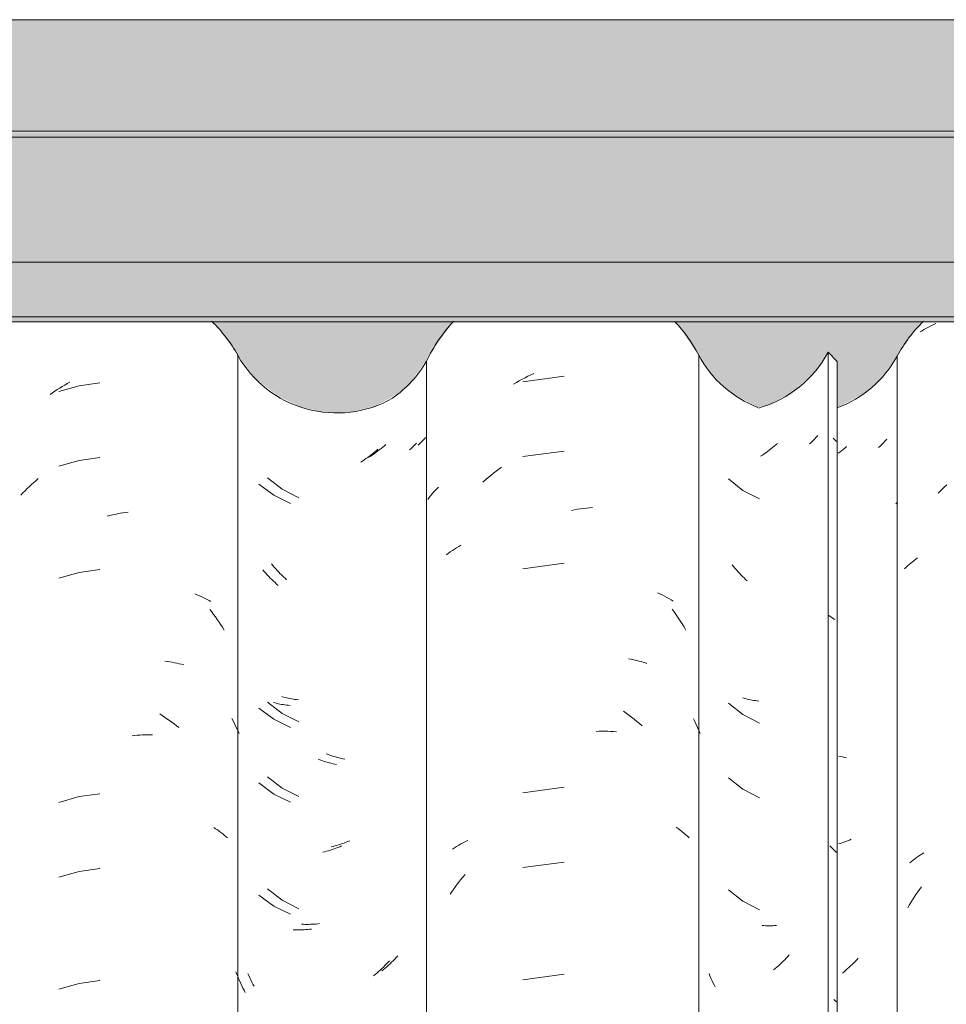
# Model space of a CAD drawing. Header units: metres. Extents: x -27.3 to 21, y -0.3 to 10.3.
# Tile 128 of 237: x 11.429 to 11.803, y 3.873 to 4.27. Entities that reach past the tile are written whole.
import ezdxf

# ---------------------------------------------------------------- set-up
doc = ezdxf.new("R2010")
doc.units = ezdxf.units.M
for name, color, linetype, lineweight in [('A-GLAZ-CWMG', 7, 'Continuous', 5), ('A-ROOF', 7, 'Continuous', 5), ('A-ROOF-OTLN', 7, 'Continuous', 5), ('A-ROOF-PATT', 7, 'Continuous', 5), ('A-WALL-PATT', 7, 'Continuous', 5)]:
    doc.layers.add(name, color=color, linetype=linetype, lineweight=lineweight)

# ---------------------------------------------------------------- blocks, each defined once
blk = doc.blocks.new('FP_67-FACHADA 03')
at = {"layer": 'A-GLAZ-CWMG', "color": 9, "true_color": 0xc0c0c0}
for p, q in [((16.65508, 4.12263), (16.65609, 4.12322)), ((16.65609, 4.12322), (16.6571, 4.12378)), ((16.66928, 4.12354), (16.6609, 4.12236)), ((16.64916, 4.11876), (16.65013, 4.11945)), ((16.65013, 4.11945), (16.6511, 4.12012)), ((16.6511, 4.12012), (16.65209, 4.12077)), ((16.65209, 4.12077), (16.65308, 4.12141)), ((16.6609, 4.12236), (16.65278, 4.12002)), ((16.65308, 4.12141), (16.65407, 4.12203)), ((16.65407, 4.12203), (16.65508, 4.12263)), ((16.6609, 4.09222), (16.65278, 4.08987)), ((16.66928, 4.0934), (16.6609, 4.09222)), ((16.64172, 4.08251), (16.64261, 4.08333)), ((16.64261, 4.08333), (16.64352, 4.08414)), ((16.64352, 4.08414), (16.64444, 4.08493)), ((16.63822, 4.07907), (16.63908, 4.07995)), ((16.63908, 4.07995), (16.63995, 4.08082)), ((16.63995, 4.08082), (16.64083, 4.08167)), ((16.64083, 4.08167), (16.64172, 4.08251)), ((16.63738, 4.07817), (16.63822, 4.07907)), ((16.67858, 4.07106), (16.67963, 4.07123)), ((16.67963, 4.07123), (16.68068, 4.07138)), ((16.67223, 4.06966), (16.67329, 4.06994)), ((16.67329, 4.06994), (16.67435, 4.0702)), ((16.67435, 4.0702), (16.67541, 4.07044)), ((16.67541, 4.07044), (16.67646, 4.07067)), ((16.67646, 4.07067), (16.67752, 4.07087)), ((16.67752, 4.07087), (16.67858, 4.07106)), ((16.66928, 4.04818), (16.6609, 4.047)), ((16.6609, 4.047), (16.65278, 4.04466)), ((16.70755, 4.03839), (16.70841, 4.03805)), ((16.70841, 4.03805), (16.70926, 4.03769)), ((16.70926, 4.03769), (16.7101, 4.03732)), ((16.7101, 4.03732), (16.71092, 4.03694)), ((16.71092, 4.03694), (16.71174, 4.03654)), ((16.71174, 4.03654), (16.71254, 4.03612)), ((16.71254, 4.03612), (16.71333, 4.0357)), ((16.71333, 4.0357), (16.7141, 4.03525)), ((16.71363, 4.03205), (16.7144, 4.03107)), ((16.7144, 4.03107), (16.71516, 4.03007)), ((16.71516, 4.03007), (16.71591, 4.02906)), ((16.71591, 4.02906), (16.71664, 4.02803)), ((16.71664, 4.02803), (16.71736, 4.02699)), ((16.71736, 4.02699), (16.71806, 4.02594)), ((16.71806, 4.02594), (16.71875, 4.02488)), ((16.71875, 4.02488), (16.71942, 4.0238)), ((16.6955, 4.01122), (16.69648, 4.0111)), ((16.69648, 4.0111), (16.69745, 4.01095)), ((16.69745, 4.01095), (16.69841, 4.01079)), ((16.69841, 4.01079), (16.69937, 4.01061)), ((16.69937, 4.01061), (16.70031, 4.01041)), ((16.70031, 4.01041), (16.70125, 4.01019)), ((16.70125, 4.01019), (16.70218, 4.00996)), ((16.70218, 4.00996), (16.7031, 4.00972)), ((16.69341, 3.98994), (16.6944, 3.98931)), ((16.6944, 3.98931), (16.69538, 3.98866)), ((16.69538, 3.98866), (16.69636, 3.988)), ((16.69636, 3.988), (16.69734, 3.98732)), ((16.72257, 3.98812), (16.72318, 3.98693)), ((16.69734, 3.98732), (16.6983, 3.98662)), ((16.6983, 3.98662), (16.69926, 3.9859)), ((16.69926, 3.9859), (16.70021, 3.98517)), ((16.70021, 3.98517), (16.70114, 3.98442)), ((16.72318, 3.98693), (16.72377, 3.98573)), ((16.72377, 3.98573), (16.72434, 3.98451)), ((16.72434, 3.98451), (16.7249, 3.98329)), ((16.68226, 3.98115), (16.68331, 3.98125)), ((16.68331, 3.98125), (16.68435, 3.98133)), ((16.68435, 3.98133), (16.68539, 3.9814)), ((16.68539, 3.9814), (16.68642, 3.98145)), ((16.68642, 3.98145), (16.68745, 3.98148)), ((16.68745, 3.98148), (16.68848, 3.98149)), ((16.68848, 3.98149), (16.6895, 3.98149)), ((16.6895, 3.98149), (16.69052, 3.98146)), ((16.7249, 3.98329), (16.72544, 3.98205)), ((16.6609, 3.95658), (16.65278, 3.95423)), ((16.66928, 3.95776), (16.6609, 3.95658)), ((16.71525, 3.94413), (16.71599, 3.94366)), ((16.71599, 3.94366), (16.71672, 3.94317)), ((16.71672, 3.94317), (16.71744, 3.94267)), ((16.71744, 3.94267), (16.71814, 3.94215)), ((16.71814, 3.94215), (16.71883, 3.94162)), ((16.71883, 3.94162), (16.7195, 3.94109)), ((16.7195, 3.94109), (16.72016, 3.94054)), ((16.72016, 3.94054), (16.7208, 3.93998)), ((16.6609, 3.92643), (16.65278, 3.92409)), ((16.66928, 3.92761), (16.6609, 3.92643)), ((16.6609, 3.88122), (16.65278, 3.87887)), ((16.66928, 3.8824), (16.6609, 3.88122))]:
    blk.add_line(p, q, dxfattribs=at)
blk = doc.blocks.new('FP_68-FACHADA 03')
at = {"layer": 'A-GLAZ-CWMG', "color": 9, "true_color": 0xc0c0c0}
for p, q in [((16.79857, 4.09923), (16.79812, 4.09881)), ((16.79902, 4.09965), (16.79857, 4.09923)), ((16.79945, 4.10009), (16.79902, 4.09965)), ((16.79987, 4.10053), (16.79945, 4.10009)), ((16.80027, 4.10098), (16.79987, 4.10053)), ((16.80066, 4.10144), (16.80027, 4.10098)), ((16.78066, 4.09542), (16.77997, 4.09492)), ((16.78135, 4.09593), (16.78066, 4.09542)), ((16.78204, 4.09645), (16.78135, 4.09593)), ((16.78272, 4.09698), (16.78204, 4.09645)), ((16.78339, 4.09753), (16.78272, 4.09698)), ((16.78406, 4.09809), (16.78339, 4.09753)), ((16.78472, 4.09866), (16.78406, 4.09809)), ((16.79812, 4.09881), (16.79765, 4.0984)), ((16.77856, 4.09397), (16.77785, 4.09351)), ((16.77927, 4.09444), (16.77856, 4.09397)), ((16.77997, 4.09492), (16.77927, 4.09444)), ((16.73693, 4.08513), (16.74287, 4.08058)), ((16.74287, 4.08058), (16.74955, 4.07718)), ((16.73906, 4.04979), (16.73848, 4.05048)), ((16.73964, 4.04911), (16.73906, 4.04979)), ((16.74024, 4.04844), (16.73964, 4.04911)), ((16.74084, 4.04779), (16.74024, 4.04844)), ((16.74146, 4.04714), (16.74084, 4.04779)), ((16.74208, 4.0465), (16.74146, 4.04714)), ((16.74271, 4.04588), (16.74208, 4.0465)), ((16.74334, 4.04527), (16.74271, 4.04588)), ((16.74399, 4.04467), (16.74334, 4.04527)), ((16.74464, 4.04408), (16.74399, 4.04467)), ((16.74334, 3.99675), (16.7427, 3.99693)), ((16.74398, 3.99658), (16.74334, 3.99675)), ((16.74463, 3.99642), (16.74398, 3.99658)), ((16.74529, 3.99628), (16.74463, 3.99642)), ((16.74595, 3.99614), (16.74529, 3.99628)), ((16.74662, 3.99602), (16.74595, 3.99614)), ((16.7473, 3.99591), (16.74662, 3.99602)), ((16.74798, 3.99581), (16.7473, 3.99591)), ((16.74867, 3.99573), (16.74798, 3.99581)), ((16.73693, 3.9947), (16.74287, 3.99015)), ((16.74936, 3.99566), (16.74867, 3.99573)), ((16.74287, 3.99015), (16.74955, 3.98675)), ((16.76136, 3.9736), (16.76062, 3.97389)), ((16.76211, 3.97333), (16.76136, 3.9736)), ((16.76286, 3.97307), (16.76211, 3.97333)), ((16.76362, 3.97283), (16.76286, 3.97307)), ((16.76437, 3.97259), (16.76362, 3.97283)), ((16.76512, 3.97238), (16.76437, 3.97259)), ((16.76587, 3.97217), (16.76512, 3.97238)), ((16.76662, 3.97198), (16.76587, 3.97217)), ((16.76737, 3.97181), (16.76662, 3.97198)), ((16.76812, 3.97164), (16.76737, 3.97181)), ((16.73693, 3.96455), (16.74287, 3.96001)), ((16.74287, 3.96001), (16.74955, 3.95661)), ((16.76335, 3.9365), (16.7626, 3.93632)), ((16.7641, 3.9367), (16.76335, 3.9365)), ((16.76485, 3.93691), (16.7641, 3.9367)), ((16.7656, 3.93713), (16.76485, 3.93691)), ((16.76636, 3.93737), (16.7656, 3.93713)), ((16.76711, 3.93762), (16.76636, 3.93737)), ((16.76786, 3.93788), (16.76711, 3.93762)), ((16.76861, 3.93816), (16.76786, 3.93788)), ((16.76935, 3.93845), (16.76861, 3.93816)), ((16.7701, 3.93875), (16.76935, 3.93845)), ((16.73693, 3.91934), (16.74287, 3.91479)), ((16.74287, 3.91479), (16.74955, 3.91139)), ((16.75139, 3.90509), (16.75069, 3.90512)), ((16.75211, 3.90507), (16.75139, 3.90509)), ((16.75282, 3.90506), (16.75211, 3.90507)), ((16.75354, 3.90506), (16.75282, 3.90506)), ((16.75427, 3.90508), (16.75354, 3.90506)), ((16.755, 3.90511), (16.75427, 3.90508)), ((16.75573, 3.90515), (16.755, 3.90511)), ((16.75646, 3.9052), (16.75573, 3.90515)), ((16.7572, 3.90527), (16.75646, 3.9052)), ((16.75794, 3.90536), (16.7572, 3.90527)), ((16.78572, 3.88856), (16.78507, 3.88797)), ((16.78636, 3.88916), (16.78572, 3.88856)), ((16.787, 3.88977), (16.78636, 3.88916)), ((16.78763, 3.89039), (16.787, 3.88977)), ((16.78825, 3.89103), (16.78763, 3.89039)), ((16.78886, 3.89168), (16.78825, 3.89103)), ((16.78947, 3.89233), (16.78886, 3.89168)), ((16.72941, 3.8844), (16.72904, 3.88528)), ((16.78375, 3.88683), (16.78308, 3.88627)), ((16.78441, 3.88739), (16.78375, 3.88683)), ((16.78507, 3.88797), (16.78441, 3.88739)), ((16.7298, 3.88353), (16.72941, 3.8844)), ((16.73021, 3.88266), (16.7298, 3.88353)), ((16.73062, 3.8818), (16.73021, 3.88266)), ((16.73105, 3.88095), (16.73062, 3.8818)), ((16.73148, 3.88011), (16.73105, 3.88095))]:
    blk.add_line(p, q, dxfattribs=at)
blk = doc.blocks.new('FP_70-FACHADA 03')
at = {"layer": 'A-GLAZ-CWMG', "color": 9, "true_color": 0xc0c0c0}
for p, q in [((16.94273, 4.09906), (16.94207, 4.09848)), ((16.9561, 4.09926), (16.95563, 4.09885)), ((16.95655, 4.09967), (16.9561, 4.09926)), ((16.95699, 4.1001), (16.95655, 4.09967)), ((16.95741, 4.10053), (16.95699, 4.1001)), ((16.95783, 4.10097), (16.95741, 4.10053)), ((16.95823, 4.10141), (16.95783, 4.10097)), ((16.95862, 4.10187), (16.95823, 4.10141)), ((16.95899, 4.10233), (16.95862, 4.10187)), ((16.93799, 4.09529), (16.93729, 4.09481)), ((16.93868, 4.09579), (16.93799, 4.09529)), ((16.93937, 4.09631), (16.93868, 4.09579)), ((16.94006, 4.09683), (16.93937, 4.09631)), ((16.94073, 4.09737), (16.94006, 4.09683)), ((16.94141, 4.09792), (16.94073, 4.09737)), ((16.94207, 4.09848), (16.94141, 4.09792)), ((16.93658, 4.09433), (16.93587, 4.09387)), ((16.93729, 4.09481), (16.93658, 4.09433)), ((16.94747, 3.89275), (16.94686, 3.89209)), ((16.94373, 3.88896), (16.94308, 3.88837)), ((16.94437, 3.88956), (16.94373, 3.88896)), ((16.94501, 3.89018), (16.94437, 3.88956)), ((16.94563, 3.89081), (16.94501, 3.89018)), ((16.94625, 3.89144), (16.94563, 3.89081)), ((16.94686, 3.89209), (16.94625, 3.89144)), ((16.94176, 3.88722), (16.94109, 3.88666)), ((16.94243, 3.88779), (16.94176, 3.88722)), ((16.94308, 3.88837), (16.94243, 3.88779))]:
    blk.add_line(p, q, dxfattribs=at)
blk = doc.blocks.new('Rectangular Mullion - Telha Fibrocimento - Ondulada-V57-FACHADA 03')
at = {"layer": 'A-GLAZ-CWMG', "true_color": 0xc0c0c0}
h = blk.add_hatch(dxfattribs=at)
h.set_pattern_fill('FP_8', color=9, style=0, pattern_type=2)
h.set_pattern_definition([(315.081, (25.504, -5.855), (0.2861737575, -0.270297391), [0.01667, -0.28643, 0.01667, -1.903]), (315.081, (25.504, -5.855), (0.2861737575, -0.270297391), [-0.31978, -0.28643, 0.01667, -0.58954, -1.01]), (315.081, (25.504, -5.855), (0.2861737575, -0.270297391), [-1.212, 0.01667, -0.28643, 0.01667, -0.69057]), (315.081, (25.504, -5.855), (0.2861737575, -0.270297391), [-1.532, -0.1854, 0.01667, -0.4885]), (126.286, (25.611, -5.954), (-0.205045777, 0.24913451), [0.00997, -0.17136, 0.00997, -1.138]), (126.286, (25.611, -5.954), (-0.205045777, 0.24913451), [-0.19131, -0.17136, 0.00997, -0.35269, -0.60444]), (126.286, (25.611, -5.954), (-0.205045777, 0.24913451), [-0.72533, 0.00997, -0.17136, 0.00997, -0.41314]), (126.286, (25.611, -5.954), (-0.205045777, 0.24913451), [-0.91664, -0.11092, 0.00997, -0.29225]), (147.695, (25.647, -5.96), (-0.081132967, 0.021153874), [0.00698, -0.11998, 0.00698, -0.79715]), (147.695, (25.647, -5.96), (-0.081132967, 0.021153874), [-0.13395, -0.11998, 0.00698, -0.24695, -0.42323]), (147.695, (25.647, -5.96), (-0.081132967, 0.021153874), [-0.50787, 0.00698, -0.11998, 0.00698, -0.28928]), (147.695, (25.647, -5.96), (-0.081132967, 0.021153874), [-0.64182, -0.07766, 0.00698, -0.20463])])
h.paths.add_polyline_path([(16.96682, 2.77693), (16.96644, 4.13255), (16.96314, 4.13584), (16.96314, 2.78059), (16.96674, 2.77701)])
at = {"layer": 'A-GLAZ-CWMG'}
for p, q in [((16.96314, 4.13584), (16.96682, 4.13218)), ((16.96314, 2.78059), (16.96314, 4.13584)), ((16.72493, 2.77941), (16.72493, 4.13466)), ((16.96682, 2.77693), (16.96682, 4.13218))]:
    blk.add_line(p, q, dxfattribs=at)
for centre, major_axis, start_param, end_param in [((16.67342, 4.10682), (0.05869, 0), 0.500225, 0.798474), ((16.92257, 4.15699), (0.04586, 0), 4.987949, 5.798286), ((16.76485, 4.15645), (0.0456, 0), 3.645908, 5.230042)]:
    blk.add_ellipse(centre, major_axis=major_axis, ratio=0.988936, start_param=start_param, end_param=end_param, dxfattribs=at)
for name in ['FP_67-FACHADA 03', 'FP_68-FACHADA 03', 'FP_70-FACHADA 03']:
    blk.add_blockref(name, (0, 0), dxfattribs=at)
blk = doc.blocks.new('FP_76-FACHADA 03')
at = {"layer": 'A-GLAZ-CWMG', "color": 9, "true_color": 0xc0c0c0}
for p, q in [((16.79699, 4.09922), (16.79663, 4.09881)), ((16.78006, 4.09555), (16.77939, 4.095)), ((16.78073, 4.09611), (16.78006, 4.09555)), ((16.78139, 4.09669), (16.78073, 4.09611)), ((16.79469, 4.09687), (16.79427, 4.09651)), ((16.7951, 4.09725), (16.79469, 4.09687)), ((16.7955, 4.09763), (16.7951, 4.09725)), ((16.79589, 4.09801), (16.7955, 4.09763)), ((16.79627, 4.09841), (16.79589, 4.09801)), ((16.79663, 4.09881), (16.79627, 4.09841)), ((16.77524, 4.09195), (16.77453, 4.09149)), ((16.77594, 4.09243), (16.77524, 4.09195)), ((16.77664, 4.09292), (16.77594, 4.09243)), ((16.77734, 4.09342), (16.77664, 4.09292)), ((16.77803, 4.09393), (16.77734, 4.09342)), ((16.77871, 4.09446), (16.77803, 4.09393)), ((16.77939, 4.095), (16.77871, 4.09446)), ((16.73347, 4.08268), (16.73947, 4.07821)), ((16.73947, 4.07821), (16.74619, 4.07489)), ((16.73562, 4.04737), (16.73503, 4.04805)), ((16.73621, 4.0467), (16.73562, 4.04737)), ((16.73681, 4.04604), (16.73621, 4.0467)), ((16.73742, 4.04539), (16.73681, 4.04604)), ((16.73804, 4.04475), (16.73742, 4.04539)), ((16.73867, 4.04413), (16.73804, 4.04475)), ((16.7393, 4.04351), (16.73867, 4.04413)), ((16.73995, 4.04291), (16.7393, 4.04351)), ((16.74059, 4.04231), (16.73995, 4.04291)), ((16.74125, 4.04173), (16.74059, 4.04231)), ((16.73347, 3.99225), (16.73947, 3.98778)), ((16.73994, 3.99439), (16.7393, 3.99456)), ((16.74059, 3.99423), (16.73994, 3.99439)), ((16.74125, 3.99408), (16.74059, 3.99423)), ((16.74191, 3.99394), (16.74125, 3.99408)), ((16.74258, 3.99381), (16.74191, 3.99394)), ((16.74325, 3.9937), (16.74258, 3.99381)), ((16.74393, 3.9936), (16.74325, 3.9937)), ((16.74462, 3.99351), (16.74393, 3.9936)), ((16.74531, 3.99343), (16.74462, 3.99351)), ((16.74601, 3.99336), (16.74531, 3.99343)), ((16.73947, 3.98778), (16.74619, 3.98446)), ((16.75805, 3.97144), (16.7573, 3.97172)), ((16.7588, 3.97117), (16.75805, 3.97144)), ((16.75955, 3.97092), (16.7588, 3.97117)), ((16.7603, 3.97068), (16.75955, 3.97092)), ((16.76106, 3.97046), (16.7603, 3.97068)), ((16.76181, 3.97025), (16.76106, 3.97046)), ((16.76256, 3.97005), (16.76181, 3.97025)), ((16.76331, 3.96987), (16.76256, 3.97005)), ((16.76406, 3.9697), (16.76331, 3.96987)), ((16.76481, 3.96954), (16.76406, 3.9697)), ((16.73347, 3.96211), (16.73947, 3.95764)), ((16.73947, 3.95764), (16.74619, 3.95432)), ((16.76605, 3.93636), (16.7653, 3.93606)), ((16.76679, 3.93667), (16.76605, 3.93636)), ((16.76004, 3.93436), (16.75929, 3.93417)), ((16.76079, 3.93456), (16.76004, 3.93436)), ((16.76154, 3.93478), (16.76079, 3.93456)), ((16.76229, 3.93501), (16.76154, 3.93478)), ((16.76305, 3.93525), (16.76229, 3.93501)), ((16.7638, 3.93551), (16.76305, 3.93525)), ((16.76455, 3.93578), (16.7638, 3.93551)), ((16.7653, 3.93606), (16.76455, 3.93578)), ((16.73347, 3.9169), (16.73947, 3.91242)), ((16.73947, 3.91242), (16.74619, 3.90911)), ((16.74805, 3.90282), (16.74734, 3.90285)), ((16.74877, 3.90281), (16.74805, 3.90282)), ((16.74948, 3.9028), (16.74877, 3.90281)), ((16.75021, 3.90282), (16.74948, 3.9028)), ((16.75094, 3.90284), (16.75021, 3.90282)), ((16.75167, 3.90288), (16.75094, 3.90284)), ((16.7524, 3.90293), (16.75167, 3.90288)), ((16.75314, 3.90299), (16.7524, 3.90293)), ((16.75388, 3.90307), (16.75314, 3.90299)), ((16.75462, 3.90316), (16.75388, 3.90307)), ((16.7849, 3.88908), (16.78429, 3.88844)), ((16.78552, 3.88973), (16.7849, 3.88908)), ((16.78612, 3.89039), (16.78552, 3.88973)), ((16.72451, 3.8849), (16.72415, 3.88585)), ((16.72489, 3.88396), (16.72451, 3.8849)), ((16.78042, 3.88485), (16.77975, 3.88429)), ((16.78108, 3.88542), (16.78042, 3.88485)), ((16.78174, 3.886), (16.78108, 3.88542)), ((16.78238, 3.88659), (16.78174, 3.886)), ((16.78303, 3.8872), (16.78238, 3.88659)), ((16.78366, 3.88781), (16.78303, 3.8872)), ((16.78429, 3.88844), (16.78366, 3.88781)), ((16.72528, 3.88303), (16.72489, 3.88396)), ((16.72569, 3.8821), (16.72528, 3.88303)), ((16.72611, 3.88118), (16.72569, 3.8821)), ((16.72654, 3.88027), (16.72611, 3.88118)), ((16.72699, 3.87937), (16.72654, 3.88027)), ((16.72745, 3.87847), (16.72699, 3.87937)), ((16.72792, 3.87759), (16.72745, 3.87847))]:
    blk.add_line(p, q, dxfattribs=at)
blk = doc.blocks.new('FP_77-FACHADA 03')
at = {"layer": 'A-GLAZ-CWMG', "color": 9, "true_color": 0xc0c0c0}
for p, q in [((16.84319, 4.12674), (16.84438, 4.1273)), ((16.83622, 4.12293), (16.83737, 4.12363)), ((16.83737, 4.12363), (16.83852, 4.12429)), ((16.83852, 4.12429), (16.83968, 4.12494)), ((16.83968, 4.12494), (16.84084, 4.12556)), ((16.85667, 4.12614), (16.83996, 4.12388)), ((16.84084, 4.12556), (16.84202, 4.12617)), ((16.84202, 4.12617), (16.84319, 4.12674)), ((16.85667, 4.096), (16.83996, 4.09374)), ((16.82805, 4.08703), (16.82913, 4.08788)), ((16.82913, 4.08788), (16.83022, 4.08871)), ((16.83022, 4.08871), (16.83132, 4.08952)), ((16.82386, 4.08343), (16.82489, 4.08436)), ((16.82489, 4.08436), (16.82593, 4.08527)), ((16.82593, 4.08527), (16.82699, 4.08616)), ((16.82699, 4.08616), (16.82805, 4.08703)), ((16.80331, 4.07868), (16.80393, 4.0794)), ((16.80393, 4.0794), (16.80457, 4.0801)), ((16.80457, 4.0801), (16.80523, 4.0808)), ((16.80523, 4.0808), (16.80591, 4.08148)), ((16.80157, 4.07646), (16.80213, 4.07721)), ((16.80213, 4.07721), (16.80271, 4.07795)), ((16.80271, 4.07795), (16.80331, 4.07868)), ((16.85963, 4.07205), (16.86084, 4.07229)), ((16.86084, 4.07229), (16.86204, 4.0725)), ((16.86204, 4.0725), (16.86325, 4.07269)), ((16.86325, 4.07269), (16.86445, 4.07286)), ((16.86445, 4.07286), (16.86564, 4.073)), ((16.86564, 4.073), (16.86684, 4.07313)), ((16.86684, 4.07313), (16.86803, 4.07322)), ((16.80989, 4.05475), (16.81069, 4.05533)), ((16.81069, 4.05533), (16.81151, 4.05591)), ((16.81151, 4.05591), (16.81235, 4.05646)), ((16.81235, 4.05646), (16.8132, 4.05701)), ((16.8132, 4.05701), (16.81407, 4.05753)), ((16.81407, 4.05753), (16.81495, 4.05804)), ((16.80911, 4.05414), (16.80989, 4.05475)), ((16.85667, 4.05078), (16.83996, 4.04853)), ((16.89432, 4.03882), (16.89527, 4.03839)), ((16.89527, 4.03839), (16.8962, 4.03794)), ((16.8962, 4.03794), (16.89712, 4.03747)), ((16.89712, 4.03747), (16.89803, 4.03698)), ((16.89803, 4.03698), (16.89892, 4.03648)), ((16.89892, 4.03648), (16.89979, 4.03596)), ((16.89979, 4.03596), (16.90064, 4.03543)), ((16.90019, 4.03224), (16.90104, 4.03108)), ((16.90104, 4.03108), (16.90187, 4.02991)), ((16.90187, 4.02991), (16.90268, 4.02871)), ((16.90268, 4.02871), (16.90348, 4.02751)), ((16.90348, 4.02751), (16.90426, 4.02628)), ((16.90426, 4.02628), (16.90502, 4.02505)), ((16.90502, 4.02505), (16.90576, 4.02379)), ((16.8826, 4.01222), (16.88369, 4.01201)), ((16.88369, 4.01201), (16.88477, 4.01179)), ((16.88477, 4.01179), (16.88584, 4.01154)), ((16.88584, 4.01154), (16.8869, 4.01127)), ((16.8869, 4.01127), (16.88795, 4.01098)), ((16.88795, 4.01098), (16.88898, 4.01067)), ((16.88898, 4.01067), (16.89, 4.01034)), ((16.88055, 3.99105), (16.88166, 3.99027)), ((16.88166, 3.99027), (16.88276, 3.98946)), ((16.88276, 3.98946), (16.88385, 3.98864)), ((16.88385, 3.98864), (16.88493, 3.98779)), ((16.90877, 3.98802), (16.90933, 3.98685)), ((16.88493, 3.98779), (16.886, 3.98693)), ((16.886, 3.98693), (16.88706, 3.98604)), ((16.88706, 3.98604), (16.8881, 3.98513)), ((16.90933, 3.98685), (16.90988, 3.98568)), ((16.90988, 3.98568), (16.91041, 3.98449)), ((16.91041, 3.98449), (16.91093, 3.98329)), ((16.86959, 3.98289), (16.87077, 3.98293)), ((16.87077, 3.98293), (16.87195, 3.98296)), ((16.87195, 3.98296), (16.87312, 3.98295)), ((16.87312, 3.98295), (16.87428, 3.98293)), ((16.87428, 3.98293), (16.87543, 3.98289)), ((16.87543, 3.98289), (16.87658, 3.98282)), ((16.87658, 3.98282), (16.87772, 3.98273)), ((16.91093, 3.98329), (16.91143, 3.98209)), ((16.85667, 3.96036), (16.83996, 3.9581)), ((16.90175, 3.94426), (16.90256, 3.94369)), ((16.90256, 3.94369), (16.90336, 3.9431)), ((16.90336, 3.9431), (16.90414, 3.94249)), ((16.90414, 3.94249), (16.90491, 3.94187)), ((16.90491, 3.94187), (16.90565, 3.94124)), ((16.90565, 3.94124), (16.90637, 3.94059)), ((16.90637, 3.94059), (16.90708, 3.93993)), ((16.81239, 3.93592), (16.81324, 3.93646)), ((16.81324, 3.93646), (16.81411, 3.93698)), ((16.81411, 3.93698), (16.81499, 3.93749)), ((16.81499, 3.93749), (16.81589, 3.93798)), ((16.81589, 3.93798), (16.81681, 3.93845)), ((16.81681, 3.93845), (16.81774, 3.9389)), ((16.81155, 3.93536), (16.81239, 3.93592)), ((16.85667, 3.93021), (16.83996, 3.92796)), ((16.81572, 3.92412), (16.81663, 3.92521)), ((16.81222, 3.91958), (16.81307, 3.92074)), ((16.81307, 3.92074), (16.81394, 3.92188)), ((16.81394, 3.92188), (16.81482, 3.92301)), ((16.81482, 3.92301), (16.81572, 3.92412)), ((16.81057, 3.91722), (16.81139, 3.91841)), ((16.81139, 3.91841), (16.81222, 3.91958)), ((16.85667, 3.885), (16.83996, 3.88274))]:
    blk.add_line(p, q, dxfattribs=at)
blk = doc.blocks.new('FP_78-FACHADA 03')
at = {"layer": 'A-GLAZ-CWMG', "color": 9, "true_color": 0xc0c0c0}
for p, q in [((16.98526, 4.09908), (16.98484, 4.09866)), ((16.98567, 4.0995), (16.98526, 4.09908)), ((16.98607, 4.09994), (16.98567, 4.0995)), ((16.98646, 4.10038), (16.98607, 4.09994)), ((16.98683, 4.10083), (16.98646, 4.10038)), ((16.96783, 4.0956), (16.96714, 4.09508)), ((16.96851, 4.09613), (16.96783, 4.0956)), ((16.96919, 4.09667), (16.96851, 4.09613)), ((16.96986, 4.09722), (16.96919, 4.09667)), ((16.97052, 4.09779), (16.96986, 4.09722)), ((16.98396, 4.09785), (16.9835, 4.09745)), ((16.98441, 4.09825), (16.98396, 4.09785)), ((16.98484, 4.09866), (16.98441, 4.09825)), ((16.92288, 4.08477), (16.92874, 4.08014)), ((16.92874, 4.08014), (16.93537, 4.07666)), ((16.92497, 4.04941), (16.9244, 4.0501)), ((16.92555, 4.04872), (16.92497, 4.04941)), ((16.92614, 4.04804), (16.92555, 4.04872)), ((16.92674, 4.04738), (16.92614, 4.04804)), ((16.92734, 4.04672), (16.92674, 4.04738)), ((16.92796, 4.04608), (16.92734, 4.04672)), ((16.92858, 4.04545), (16.92796, 4.04608)), ((16.92921, 4.04483), (16.92858, 4.04545)), ((16.92985, 4.04422), (16.92921, 4.04483)), ((16.93049, 4.04362), (16.92985, 4.04422)), ((16.92921, 3.99631), (16.92858, 3.9965)), ((16.92984, 3.99613), (16.92921, 3.99631)), ((16.93049, 3.99596), (16.92984, 3.99613)), ((16.93114, 3.99581), (16.93049, 3.99596)), ((16.9318, 3.99567), (16.93114, 3.99581)), ((16.92288, 3.99434), (16.92874, 3.98971)), ((16.93246, 3.99554), (16.9318, 3.99567)), ((16.93313, 3.99542), (16.93246, 3.99554)), ((16.93381, 3.99531), (16.93313, 3.99542)), ((16.93449, 3.99522), (16.93381, 3.99531)), ((16.93518, 3.99514), (16.93449, 3.99522)), ((16.92874, 3.98971), (16.93537, 3.98623)), ((16.92288, 3.9642), (16.92874, 3.95957)), ((16.92874, 3.95957), (16.93537, 3.95609)), ((16.92288, 3.91899), (16.92874, 3.91436)), ((16.92874, 3.91436), (16.93537, 3.91087)), ((16.9372, 3.90455), (16.9365, 3.90459)), ((16.93791, 3.90451), (16.9372, 3.90455)), ((16.93862, 3.9045), (16.93791, 3.90451)), ((16.93934, 3.90449), (16.93862, 3.9045)), ((16.94006, 3.9045), (16.93934, 3.90449)), ((16.94079, 3.90452), (16.94006, 3.9045)), ((16.94152, 3.90455), (16.94079, 3.90452)), ((16.94225, 3.9046), (16.94152, 3.90455)), ((16.97281, 3.88889), (16.97217, 3.88828)), ((16.97344, 3.8895), (16.97281, 3.88889)), ((16.97406, 3.89014), (16.97344, 3.8895)), ((16.97468, 3.89078), (16.97406, 3.89014)), ((16.97528, 3.89143), (16.97468, 3.89078)), ((16.91544, 3.88432), (16.91507, 3.88525)), ((16.96955, 3.88597), (16.96887, 3.88542)), ((16.97021, 3.88653), (16.96955, 3.88597)), ((16.97087, 3.8871), (16.97021, 3.88653)), ((16.97152, 3.88768), (16.97087, 3.8871)), ((16.97217, 3.88828), (16.97152, 3.88768)), ((16.91583, 3.88341), (16.91544, 3.88432)), ((16.91624, 3.8825), (16.91583, 3.88341)), ((16.91666, 3.88161), (16.91624, 3.8825)), ((16.91709, 3.88072), (16.91666, 3.88161)), ((16.91753, 3.87983), (16.91709, 3.88072))]:
    blk.add_line(p, q, dxfattribs=at)
blk = doc.blocks.new('FP_79-FACHADA 03')
at = {"layer": 'A-GLAZ-CWMG', "color": 9, "true_color": 0xc0c0c0}
for p, q in [((17.00415, 4.14627), (17.00496, 4.14668)), ((17.00496, 4.14668), (17.00578, 4.14707)), ((17.00578, 4.14707), (17.00661, 4.14745)), ((17.0003, 4.14403), (17.00105, 4.14451)), ((17.00105, 4.14451), (17.00181, 4.14497)), ((17.00181, 4.14497), (17.00258, 4.14542)), ((17.00258, 4.14542), (17.00336, 4.14585)), ((17.00336, 4.14585), (17.00415, 4.14627)), ((17.00752, 4.07897), (17.00838, 4.07985)), ((17.00838, 4.07985), (17.00924, 4.08072)), ((17.00924, 4.08072), (17.01012, 4.08158)), ((17.01012, 4.08158), (17.01101, 4.08242)), ((16.99079, 4.0751), (16.99114, 4.07554)), ((16.99045, 4.07466), (16.99079, 4.0751)), ((16.99712, 4.05131), (16.9978, 4.05184)), ((16.9978, 4.05184), (16.9985, 4.05236)), ((16.9985, 4.05236), (16.99921, 4.05286)), ((16.99393, 4.04848), (16.99454, 4.04907)), ((16.99454, 4.04907), (16.99516, 4.04964)), ((16.99516, 4.04964), (16.9958, 4.05021)), ((16.9958, 4.05021), (16.99645, 4.05076)), ((16.99645, 4.05076), (16.99712, 4.05131)), ((16.99884, 3.93203), (16.99955, 3.93253)), ((16.99955, 3.93253), (17.00028, 3.93302)), ((17.00028, 3.93302), (17.00103, 3.9335)), ((17.00103, 3.9335), (17.00178, 3.93396)), ((16.99611, 3.92991), (16.99677, 3.93046)), ((16.99677, 3.93046), (16.99745, 3.93099)), ((16.99745, 3.93099), (16.99813, 3.93152)), ((16.99813, 3.93152), (16.99884, 3.93203)), ((16.99788, 3.91602), (16.99858, 3.91708)), ((16.99858, 3.91708), (16.99929, 3.91812)), ((16.99929, 3.91812), (17.00001, 3.91915)), ((17.00001, 3.91915), (17.00075, 3.92017)), ((16.99524, 3.91168), (16.99587, 3.91278)), ((16.99587, 3.91278), (16.99653, 3.91387)), ((16.99653, 3.91387), (16.9972, 3.91495)), ((16.9972, 3.91495), (16.99788, 3.91602))]:
    blk.add_line(p, q, dxfattribs=at)
blk = doc.blocks.new('Rectangular Mullion - Telha Fibrocimento - Ondulada-V71-FACHADA 03')
at = {"layer": 'A-GLAZ-CWMG'}
for p, q in [((16.80108, 2.77698), (16.80108, 4.13223)), ((16.91091, 2.77941), (16.91091, 4.13466)), ((16.99097, 2.77902), (16.99097, 4.13427))]:
    blk.add_line(p, q, dxfattribs=at)
for centre, major_axis, start_param, end_param in [((16.8566, 4.10682), (0.06118, 0), 2.382747, 2.708177), ((16.8566, 4.10682), (0.06118, 0), 0.478163, 0.755649), ((17.04305, 4.10682), (0.05902, 0), 2.348581, 2.651943), ((16.76115, 4.1546), (0.04589, 0), 5.32105, 5.767598), ((16.95104, 4.15547), (0.04532, 0), 3.624607, 4.34654), ((16.95104, 4.15547), (0.04532, 0), 5.068474, 5.790408)]:
    blk.add_ellipse(centre, major_axis=major_axis, ratio=0.988936, start_param=start_param, end_param=end_param, dxfattribs=at)
for name in ['FP_79-FACHADA 03', 'FP_77-FACHADA 03', 'FP_76-FACHADA 03', 'FP_78-FACHADA 03']:
    blk.add_blockref(name, (0, 0), dxfattribs=at)
blk = doc.blocks.new('FP_86-FACHADA 03')
at = {"layer": 'A-GLAZ-CWMG', "color": 9, "true_color": 0xc0c0c0}
for p, q in [((16.96815, 3.97277), (16.96736, 3.97297)), ((16.96894, 3.97258), (16.96815, 3.97277)), ((16.96972, 3.97241), (16.96894, 3.97258)), ((16.97051, 3.97225), (16.96972, 3.97241)), ((16.96805, 3.93771), (16.96731, 3.93748)), ((16.96879, 3.93796), (16.96805, 3.93771)), ((16.96953, 3.93822), (16.96879, 3.93796)), ((16.97028, 3.93849), (16.96953, 3.93822)), ((16.97101, 3.93877), (16.97028, 3.93849)), ((16.97175, 3.93907), (16.97101, 3.93877)), ((16.97249, 3.93938), (16.97175, 3.93907))]:
    blk.add_line(p, q, dxfattribs=at)
blk = doc.blocks.new('Rectangular Mullion - Telha Fibrocimento - Ondulada-V85-FACHADA 03')
at = {"layer": 'A-GLAZ-CWMG'}
blk.add_blockref('FP_86-FACHADA 03', (0, 0), dxfattribs=at)
blk = doc.blocks.new('RUFO_1_ - RUFO_1_-1923193-FACHADA 03')
at = {"layer": 'A-ROOF-PATT', "true_color": 0xc0c0c0}
blk.add_hatch(color=9, dxfattribs=at).paths.add_polyline_path([(16.68845, 4.225), (18.06004, 4.225), (18.06004, 4.27), (15.49004, 4.27), (15.49004, 4.225), (16.56519, 4.225)])
at = {"layer": 'A-ROOF'}
for p, q in [((15.49004, 4.27), (18.06004, 4.27)), ((18.06004, 4.225), (15.49004, 4.225))]:
    blk.add_line(p, q, dxfattribs=at)

msp = doc.modelspace()

# ---------------------------------------------------------------- hatches: boundary and pattern name
at = {"layer": 'A-ROOF-PATT', "true_color": 0x919191}
for points in [[(11.60389, 4.22257), (12.86822, 4.22257), (12.86822, 4.22371), (12.86822, 4.22457), (10.2655, 4.22457), (10.26622, 4.22371), (10.26622, 4.22257), (11.48063, 4.22257)], [(11.48063, 4.17214), (12.71739, 4.17214), (12.71939, 4.17416), (12.86822, 4.17446), (12.86822, 4.22257), (10.26622, 4.22257), (10.26622, 4.17416), (10.41505, 4.17416), (10.41705, 4.17214), (11.35737, 4.17214)], [(12.71739, 4.15014), (12.71739, 4.17214), (10.41705, 4.17214), (10.41705, 4.15014), (12.58996, 4.15014)], [(12.59193, 4.14817), (12.71539, 4.14817), (12.71705, 4.15014), (10.41705, 4.15014), (10.41905, 4.14817), (12.58996, 4.14817)]]:
    msp.add_hatch(color=252, dxfattribs=at).paths.add_polyline_path(points)
at = {"layer": 'A-WALL-PATT', "true_color": 0xd6d6d6}
h = msp.add_hatch(color=254, dxfattribs=at)
h.paths.add_polyline_path([(10.45147, 4.10941), (10.46227, 4.11169), (10.4722, 4.11647), (10.48069, 4.12345), (10.48726, 4.13223), (10.49525, 4.14492), (10.49867, 4.14817), (10.42271, 4.14817), (10.42271, 4.11661), (10.4298, 4.11267), (10.44043, 4.10974)])
h.paths.add_polyline_path([(10.64244, 4.11096), (10.65302, 4.11347), (10.66375, 4.11932), (10.67089, 4.12547), (10.68521, 4.14571), (10.68804, 4.14817), (10.58717, 4.14817), (10.58853, 4.14698), (10.60326, 4.1258), (10.61139, 4.11865), (10.62198, 4.11339), (10.63156, 4.11101)])
h.paths.add_polyline_path([(12.48545, 4.11134), (12.49597, 4.11385), (12.50625, 4.11932), (12.51377, 4.12579), (12.5281, 4.14578), (12.53087, 4.14817), (12.42947, 4.14817), (12.43196, 4.14603), (12.44647, 4.12579), (12.45449, 4.11885), (12.4641, 4.11391), (12.47462, 4.11135)])
h.paths.add_polyline_path([(11.55747, 4.11167), (11.56252, 4.11169), (11.5729, 4.11417), (11.58134, 4.11904), (11.58669, 4.12345), (11.59695, 4.1381), (11.60251, 4.14612), (11.60389, 4.14817), (11.50635, 4.14817), (11.50901, 4.14589), (11.52398, 4.1255), (11.53357, 4.11802), (11.54226, 4.11391), (11.55164, 4.11167)])
h.paths.add_polyline_path([(10.99864, 4.11167), (11.00952, 4.11169), (11.0199, 4.11417), (11.02834, 4.11904), (11.03369, 4.12345), (11.04395, 4.1381), (11.04825, 4.14492), (11.05167, 4.14817), (10.95335, 4.14817), (10.95601, 4.14589), (10.97098, 4.1255), (10.98057, 4.11802), (10.98816, 4.11417), (10.99854, 4.11169)])
h.paths.add_polyline_path([(12.10464, 4.11167), (12.11552, 4.11169), (12.1259, 4.11417), (12.13434, 4.11904), (12.13969, 4.12345), (12.14995, 4.1381), (12.15425, 4.14492), (12.15767, 4.14817), (12.05935, 4.14817), (12.06201, 4.14589), (12.07698, 4.1255), (12.08657, 4.11802), (12.09416, 4.11417), (12.10454, 4.11169)])
h.paths.add_polyline_path([(12.65764, 4.11167), (12.66842, 4.11167), (12.6789, 4.11417), (12.68883, 4.11932), (12.69666, 4.126), (12.70909, 4.14311), (12.71174, 4.14589), (12.71174, 4.14817), (12.61235, 4.14817), (12.61501, 4.14589), (12.6294, 4.126), (12.63756, 4.11904), (12.64716, 4.11417)])
h.paths.add_polyline_path([(10.82209, 4.11277), (10.83388, 4.11426), (10.8466, 4.11983), (10.85532, 4.12656), (10.87094, 4.14736), (10.87187, 4.14817), (10.77047, 4.14817), (10.77376, 4.14491), (10.77457, 4.14377), (10.78968, 4.12556), (10.79927, 4.11861), (10.8103, 4.11426), (10.81562, 4.11359)])
h.paths.add_polyline_path([(11.37509, 4.11277), (11.38688, 4.11426), (11.3996, 4.11983), (11.40832, 4.12656), (11.42394, 4.14736), (11.42487, 4.14817), (11.32347, 4.14817), (11.32676, 4.14491), (11.32757, 4.14377), (11.34268, 4.12556), (11.35227, 4.11861), (11.3633, 4.11426), (11.36862, 4.11359)])
h.paths.add_polyline_path([(11.92809, 4.11277), (11.93988, 4.11426), (11.9526, 4.11983), (11.96132, 4.12656), (11.97694, 4.14736), (11.97787, 4.14817), (11.87647, 4.14817), (11.87976, 4.14491), (11.88057, 4.14377), (11.89568, 4.12556), (11.90527, 4.11861), (11.9163, 4.11426), (11.92162, 4.11359)])
h.paths.add_polyline_path([(11.206, 4.11347), (11.20602, 4.11347), (11.21731, 4.11981), (11.22389, 4.12547), (11.23821, 4.14571), (11.24104, 4.14817), (11.14017, 4.14817), (11.14153, 4.14698), (11.15626, 4.1258), (11.16439, 4.11865), (11.1741, 4.11363), (11.17841, 4.11473), (11.18802, 4.11981), (11.19614, 4.12698), (11.20232, 4.13584), (11.206, 4.13218), (11.206, 4.11347)])
h.paths.add_polyline_path([(11.759, 4.11347), (11.75902, 4.11347), (11.76975, 4.11932), (11.77689, 4.12547), (11.79121, 4.14571), (11.79404, 4.14817), (11.69317, 4.14817), (11.69453, 4.14698), (11.70926, 4.1258), (11.71739, 4.11865), (11.72715, 4.11364), (11.73141, 4.11473), (11.74102, 4.11981), (11.74986, 4.12801), (11.75532, 4.13584), (11.759, 4.13218), (11.759, 4.11347)])
h.paths.add_polyline_path([(12.312, 4.11347), (12.31202, 4.11347), (12.32331, 4.11981), (12.32989, 4.12547), (12.34421, 4.14571), (12.34704, 4.14817), (12.24617, 4.14817), (12.24753, 4.14698), (12.26226, 4.1258), (12.27039, 4.11865), (12.2801, 4.11363), (12.28441, 4.11473), (12.29402, 4.11981), (12.30214, 4.12698), (12.30832, 4.13584), (12.312, 4.13218), (12.312, 4.11347)])
h.paths.add_polyline_path([(12.86962, 4.22525), (12.87222, 4.22788), (12.87222, 4.25), (12.87029, 4.23158)])
h.paths.add_polyline_path([(10.26482, 4.22525), (10.26222, 4.25), (10.26222, 4.22788)])

# ---------------------------------------------------------------- linework, layer by layer
at = {"layer": 'A-ROOF-OTLN'}
for p, q in [((10.26622, 4.22257), (12.86822, 4.22257)), ((10.41705, 4.17214), (12.71739, 4.17214)), ((10.41705, 4.15014), (12.71739, 4.15014)), ((10.41905, 4.14817), (12.71539, 4.14817))]:
    msp.add_line(p, q, dxfattribs=at)

# ---------------------------------------------------------------- block references
at = {"layer": 'A-GLAZ-CWMG'}
for name in ['Rectangular Mullion - Telha Fibrocimento - Ondulada-V57-FACHADA 03', 'Rectangular Mullion - Telha Fibrocimento - Ondulada-V71-FACHADA 03', 'Rectangular Mullion - Telha Fibrocimento - Ondulada-V85-FACHADA 03']:
    msp.add_blockref(name, (-5.20782, 0), dxfattribs=at)
at = {"layer": 'A-ROOF'}
msp.add_blockref('RUFO_1_ - RUFO_1_-1923193-FACHADA 03', (-5.20782, 0), dxfattribs=at)

doc.saveas('drawing.dxf')
